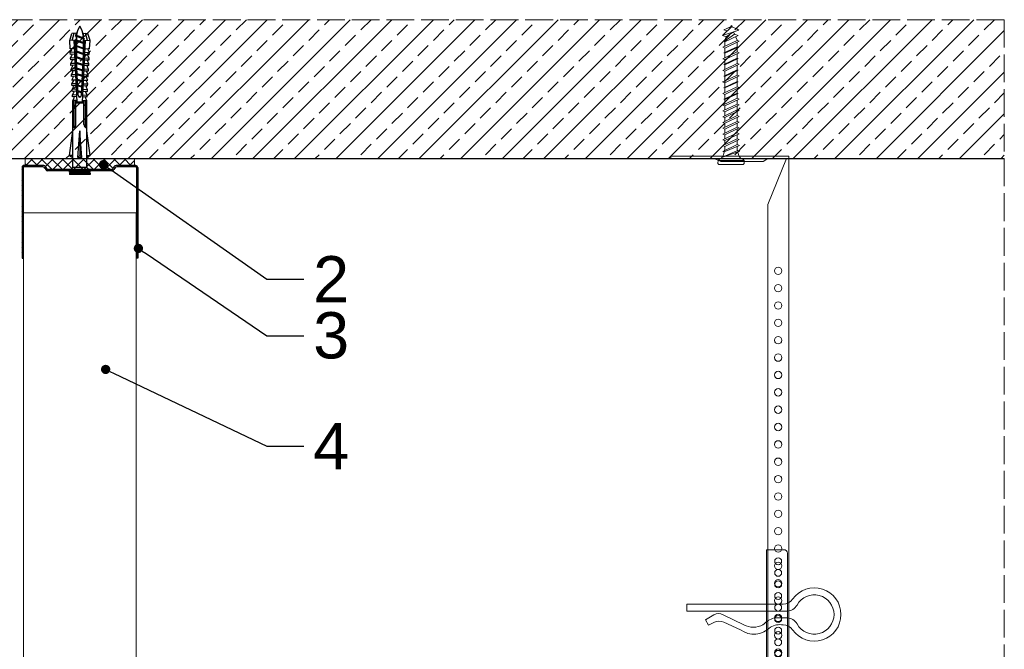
# Model space of a CAD drawing. Header units: millimetres. Extents: x -595 to 3755, y 1445 to 3533.
# Tile 8 of 24: x -197 to 229, y 3261 to 3533. Entities that reach past the tile are written whole.
import ezdxf
from ezdxf import colors
from ezdxf.entities.mleader import LeaderData, LeaderLine
from ezdxf.math import Vec2, Vec3

# ---------------------------------------------------------------- set-up
doc = ezdxf.new("R2010")
doc.units = ezdxf.units.MM
doc.linetypes.add('ACAD_ISO02W100', pattern=[15, 12, -3])
for name, color, linetype, lineweight in [('_RIGIPS AKCESORIA', 7, 'Continuous', 18), ('_RIGIPS PROFIL', 7, 'Continuous', 18), ('KRESKOWANIE', 7, 'Continuous', 9), ('OPISY', 7, 'Continuous', 9), ('PRZERYWANA', 7, 'ACAD_ISO02W100', 9)]:
    doc.layers.add(name, color=color, linetype=linetype, lineweight=lineweight)
doc.styles.get("Standard").update_dxf_attribs({"font": 'arial.ttf'})

# ---------------------------------------------------------------- blocks, each defined once
blk = doc.blocks.new('wieszak noniuszowy bok')
at = {"layer": '_RIGIPS AKCESORIA', "lineweight": 0}
for p, q in [((1390.98, 5092.86), (1390.98, 5179.86)), ((1392.48, 5181.36), (1399.98, 5181.36)), ((1399.98, 5024.65), (1399.98, 5181.36)), ((1399.98, 5129.95), (1399.97, 5129.95)), ((1399.98, 5129.95), (1401, 5129.95)), ((1401, 5129.95), (1401, 5024.65)), ((1401, 5129.95), (1401, 5129.95)), ((1398.54, 5126.58), (1398.54, 5123.65)), ((1399.98, 5126.06), (1399.98, 5102.02)), ((1401.42, 5126.58), (1401.42, 5123.65)), ((1398.96, 5122.28), (1399.98, 5122.28)), ((1398.96, 5122.28), (1399.98, 5122.28)), ((1398.96, 5122.28), (1398.96, 5050.72)), ((1399.98, 5116.66), (1401, 5116.66)), ((1399.98, 5116.63), (1399.98, 5116.66)), ((1399.98, 5116.66), (1399.98, 5116.63)), ((1399.98, 5116.62), (1399.98, 5116.63)), ((1399.98, 5116.63), (1399.98, 5116.56)), ((1399.98, 5116.55), (1399.98, 5116.63)), ((1399.98, 5116.63), (1399.98, 5116.55)), ((1399.98, 5116.55), (1399.98, 5116.62)), ((1399.98, 5116.56), (1399.98, 5116.43)), ((1399.98, 5116.42), (1399.98, 5116.55)), ((1399.98, 5116.41), (1399.98, 5116.55)), ((1399.98, 5116.55), (1399.98, 5116.41)), ((1399.98, 5116.43), (1399.98, 5116.25)), ((1399.98, 5116.24), (1399.98, 5116.42)), ((1399.98, 5116.21), (1399.98, 5116.41)), ((1399.98, 5116.41), (1399.98, 5116.21)), ((1399.98, 5116.25), (1399.98, 5116.01)), ((1399.98, 5116), (1399.98, 5116.24)), ((1399.98, 5115.97), (1399.98, 5116.21)), ((1399.98, 5116.21), (1399.98, 5115.97)), ((1399.98, 5116.01), (1399.98, 5115.74)), ((1399.98, 5115.71), (1399.98, 5116)), ((1399.98, 5115.69), (1399.98, 5115.97)), ((1399.98, 5115.97), (1399.98, 5115.69)), ((1399.98, 5115.74), (1399.98, 5115.41)), ((1399.98, 5115.38), (1399.98, 5115.71)), ((1399.98, 5115.37), (1399.98, 5115.69)), ((1399.98, 5115.69), (1399.98, 5115.37)), ((1399.98, 5115.41), (1399.98, 5115.05)), ((1399.98, 5115.02), (1399.98, 5115.38)), ((1399.98, 5115.02), (1399.98, 5115.37)), ((1399.98, 5115.37), (1399.98, 5115.02)), ((1399.98, 5115.05), (1399.98, 5114.67)), ((1399.98, 5114.65), (1399.98, 5115.02)), ((1399.98, 5114.64), (1399.98, 5115.02)), ((1399.98, 5115.02), (1399.98, 5114.64)), ((1399.98, 5114.67), (1399.98, 5114.28)), ((1399.98, 5114.25), (1399.98, 5114.65)), ((1399.98, 5114.25), (1399.98, 5114.64)), ((1399.98, 5114.64), (1399.98, 5114.25)), ((1399.98, 5114.28), (1399.98, 5113.88)), ((1399.98, 5113.85), (1399.98, 5114.25)), ((1399.98, 5113.84), (1399.98, 5114.25)), ((1399.98, 5114.25), (1399.98, 5113.84)), ((1399.98, 5113.88), (1399.98, 5113.48)), ((1399.98, 5113.46), (1399.98, 5113.85)), ((1399.98, 5113.84), (1399.98, 5113.44)), ((1399.98, 5113.44), (1399.98, 5113.84)), ((1399.98, 5113.48), (1399.98, 5113.1)), ((1399.98, 5113.07), (1399.98, 5113.46)), ((1399.98, 5113.44), (1399.98, 5113.06)), ((1399.98, 5113.06), (1399.98, 5113.44)), ((1399.98, 5113.1), (1399.98, 5112.75)), ((1399.98, 5112.72), (1399.98, 5113.07)), ((1399.98, 5113.06), (1399.98, 5112.68)), ((1399.98, 5112.68), (1399.98, 5113.06)), ((1399.98, 5112.75), (1399.98, 5112.42)), ((1399.98, 5112.4), (1399.98, 5112.72)), ((1399.98, 5112.68), (1399.98, 5112.33)), ((1399.98, 5112.33), (1399.98, 5112.68)), ((1399.98, 5112.42), (1399.98, 5112.14)), ((1399.98, 5112.12), (1399.98, 5112.4)), ((1399.98, 5112.33), (1399.98, 5112)), ((1399.98, 5112), (1399.98, 5112.33)), ((1399.98, 5112.14), (1399.98, 5111.9)), ((1399.98, 5111.89), (1399.98, 5112.12)), ((1399.98, 5112), (1399.98, 5111.72)), ((1399.98, 5111.72), (1399.98, 5112)), ((1399.98, 5111.9), (1399.98, 5111.72)), ((1399.98, 5111.72), (1399.98, 5111.89)), ((1399.98, 5111.72), (1399.98, 5111.6)), ((1399.98, 5111.59), (1399.98, 5111.72)), ((1399.98, 5111.72), (1399.98, 5111.48)), ((1399.98, 5111.48), (1399.98, 5111.72)), ((1399.98, 5111.6), (1399.98, 5111.54)), ((1399.98, 5111.53), (1399.98, 5111.59)), ((1399.98, 5111.54), (1399.98, 5111.53)), ((1399.98, 5111.48), (1399.98, 5111.29)), ((1399.98, 5111.29), (1399.98, 5111.48)), ((1399.98, 5111.29), (1399.98, 5111.15)), ((1399.98, 5111.15), (1399.98, 5111.29)), ((1399.98, 5111.15), (1399.98, 5111.06)), ((1399.98, 5111.06), (1399.98, 5111.15)), ((1399.98, 5111.06), (1399.98, 5111.04)), ((1399.98, 5111.04), (1399.98, 5111.06)), ((1399.98, 5111.04), (1401, 5111.04)), ((1398.54, 5106.42), (1398.54, 5103.49)), ((1401.42, 5106.42), (1401.42, 5103.49)), ((1399.98, 5102.02), (1399.98, 5102.1)), ((1399.98, 5091.36), (1392.48, 5091.36)), ((1400.98, 5057.36), (1379.24, 5057.36)), ((1379.24, 5057.36), (1379.24, 5024.65)), ((1380.12, 5057.36), (1380.12, 5024.65)), ((1381.9, 5057.36), (1381.9, 5049.5)), ((1382.79, 5057.36), (1382.79, 5049.5)), ((1393.13, 5057.36), (1393.13, 5049.5)), ((1393.4, 5057.36), (1393.4, 5049.5)), ((1400.98, 5057.36), (1401, 5057.36)), ((1401, 5057.36), (1400.98, 5057.36)), ((1398.96, 5050.72), (1399.98, 5050.72)), ((1381.81, 5042.35), (1381.81, 5049.5)), ((1397.14, 5049.5), (1381.81, 5049.5)), ((1397.14, 5042.35), (1397.14, 5049.5)), ((1381.9, 5042.43), (1381.9, 5027.72)), ((1382.79, 5043.18), (1382.79, 5027.72)), ((1393.13, 5044.79), (1393.13, 5027.72)), ((1393.4, 5044.69), (1393.4, 5027.72)), ((1379.24, 5027.72), (1401, 5027.72)), ((1380.57, 5027.72), (1380.57, 5024.65)), ((1381.46, 5024.65), (1381.46, 5027.72)), ((1399.98, 5026.19), (1401, 5026.19)), ((1379.24, 5024.65), (1381.46, 5024.65)), ((1401, 5024.65), (1399.98, 5024.65))]:
    blk.add_line(p, q, dxfattribs=at)
at = {"layer": '_RIGIPS AKCESORIA'}
for p, q in [((1397.92, 5125.12), (1402.03, 5125.12)), ((1397.92, 5104.96), (1402.03, 5104.96))]:
    blk.add_line(p, q, dxfattribs=at)
for centre, radius in [((1394.98, 5176.36), 1.5), ((1394.98, 5171.36), 1.5), ((1394.98, 5166.36), 1.5), ((1394.98, 5161.36), 1.5), ((1394.98, 5156.36), 1.5), ((1394.98, 5151.36), 1.5), ((1394.98, 5146.36), 1.5), ((1394.98, 5141.36), 1.5), ((1394.98, 5136.36), 1.5), ((1394.98, 5131.36), 1.5), ((1394.98, 5126.36), 1.5), ((1399.98, 5125.12), 2.06), ((1394.98, 5121.36), 1.5), ((1394.98, 5116.36), 1.5), ((1394.98, 5111.36), 1.5), ((1394.98, 5106.36), 1.5), ((1399.98, 5104.96), 2.06), ((1394.98, 5101.36), 1.5), ((1394.98, 5096.36), 1.5)]:
    blk.add_circle(centre, radius, dxfattribs=at)
at = {"layer": '_RIGIPS AKCESORIA', "lineweight": 0}
for centre, start, end in [((1392.48, 5179.86), 90, 180), ((1392.48, 5092.86), 180, 270)]:
    blk.add_arc(centre, 1.5, start, end, dxfattribs=at)
at = {"layer": '_RIGIPS AKCESORIA'}
blk.add_arc((1389.48, 5034.29), 11.12, 46.445, 133.4017, dxfattribs=at)
blk = doc.blocks.new('klamra')
at = {"layer": '_RIGIPS AKCESORIA'}
for p, q in [((6828.19, 2764.92), (6828.19, 2806.53)), ((6831.19, 2764.92), (6831.19, 2808.19)), ((6834.19, 2802.92), (6834.19, 2808.19)), ((6832.87, 2780.55), (6837.19, 2789.57)), ((6839.31, 2788.09), (6836.06, 2780.95)), ((6832.86, 2776.63), (6835, 2772.92)), ((6835, 2772.92), (6837.38, 2774.29)), ((6836.19, 2776.54), (6837.38, 2774.29)), ((6831.19, 2764.92), (6828.19, 2764.92))]:
    blk.add_line(p, q, dxfattribs=at)
for centre, radius, start, end in [((6832.69, 2820.02), 11.5, 305.1527, 234.8473), ((6832.69, 2820.02), 8.5, 298.7822, 241.2178), ((6826.19, 2808.19), 5, 0, 61.2178), ((6839.19, 2808.19), 5, 118.7822, 180), ((6823.19, 2806.53), 5, 0, 54.8473), ((6842.19, 2806.53), 5, 125.1527, 180), ((6845.23, 2805.18), 8.16, 170.4436, 210.2847), ((6843.93, 2805.32), 10.09, 195.2653, 228.1308), ((6831.19, 2793.92), 10, 324.3132, 45.573), ((6829.23, 2793.69), 8.97, 332.6387, 27.3613), ((6835.87, 2778.58), 3.59, 146.8414, 212.9715), ((6840.61, 2778.88), 5, 155.5109, 207.8622)]:
    blk.add_arc(centre, radius, start, end, dxfattribs=at)
blk = doc.blocks.new('noniusz gorny')
at = {"layer": '_RIGIPS AKCESORIA'}
for p, q in [((1619.18, 5099.69), (1619.18, 5389.69)), ((1620.18, 5388.69), (1628.18, 5388.69)), ((1620.18, 5388.69), (1628.18, 5368.79)), ((1630.21, 5387.39), (1628.18, 5388.69)), ((1630.21, 5387.39), (1648.47, 5387.39)), ((1648.47, 5387.39), (1651.34, 5388.69)), ((1651.34, 5388.69), (1670.18, 5388.69)), ((1670.18, 5388.69), (1670.18, 5389.69)), ((1628.18, 5104.69), (1628.18, 5368.79)), ((1623.18, 5099.69), (1619.18, 5099.69))]:
    blk.add_line(p, q, dxfattribs=at)
at = {"layer": '_RIGIPS AKCESORIA', "linetype": 'Continuous'}
blk.add_line((1670.18, 5389.69), (1619.18, 5389.69), dxfattribs=at)
at = {"layer": '_RIGIPS AKCESORIA'}
for centre in [(1623.73, 5340.19), (1623.73, 5332.69), (1623.73, 5325.19), (1623.73, 5317.69), (1623.73, 5310.19), (1623.73, 5302.69), (1623.73, 5295.19), (1623.73, 5287.69), (1623.73, 5280.19), (1623.73, 5272.69), (1623.73, 5265.19), (1623.73, 5257.69), (1623.73, 5250.19), (1623.73, 5242.69), (1623.73, 5235.19), (1623.73, 5227.69), (1623.73, 5220.19), (1623.73, 5212.69), (1623.73, 5205.19), (1623.73, 5197.69), (1623.73, 5190.19), (1623.73, 5182.69), (1623.73, 5175.19), (1623.73, 5167.69), (1623.73, 5160.19), (1623.73, 5152.69), (1623.73, 5145.19), (1623.73, 5137.69), (1623.73, 5130.19), (1623.73, 5122.69), (1623.73, 5115.19), (1623.73, 5107.69)]:
    blk.add_circle(centre, 1.6, dxfattribs=at)
blk.add_arc((1623.18, 5104.69), 5, 270, 0, dxfattribs=at)
blk = doc.blocks.new('kolek beton 65')
at = {"layer": '_RIGIPS AKCESORIA'}
for p, q in [((-68.91, -931.37), (-69.76, -932.23)), ((-67.81, -931.28), (-68.91, -931.37)), ((-68.91, -942.59), (-68.91, -931.37)), ((-67.26, -942.18), (-67.26, -931.78)), ((-125.96, -934.72), (-126.69, -936.74)), ((-125.3, -933.58), (-125.96, -934.72)), ((-122.91, -940.73), (-125.3, -933.58)), ((-123.47, -935.41), (-124.54, -935.85)), ((-122.3, -939.04), (-124.54, -935.85)), ((-122.93, -933.94), (-123.47, -935.41)), ((-123.47, -935.41), (-120.37, -939.96)), ((-120.25, -939.63), (-122.93, -933.94)), ((-120.86, -934.33), (-122.44, -934.98)), ((-120.81, -934.33), (-120.86, -934.33)), ((-120.48, -933.42), (-120.81, -934.33)), ((-117.85, -940.54), (-120.81, -934.33)), ((-117.51, -939.63), (-120.48, -933.42)), ((-118.08, -934.33), (-120.05, -934.33)), ((-117.93, -933.94), (-118.08, -934.33)), ((-118.08, -934.33), (-115.39, -940.02)), ((-115.25, -939.63), (-117.93, -933.94)), ((-115.81, -934.33), (-117.73, -934.33)), ((-115.48, -933.42), (-115.81, -934.33)), ((-112.85, -940.54), (-115.81, -934.33)), ((-112.51, -939.63), (-115.48, -933.42)), ((-113.08, -934.33), (-115.05, -934.33)), ((-112.93, -933.94), (-113.08, -934.33)), ((-113.08, -934.33), (-110.39, -940.02)), ((-110.25, -939.63), (-112.93, -933.94)), ((-110.81, -934.33), (-112.73, -934.33)), ((-110.48, -933.42), (-110.81, -934.33)), ((-110.48, -933.42), (-110.81, -934.33)), ((-108.28, -939.63), (-110.81, -934.33)), ((-107.85, -940.54), (-110.81, -934.33)), ((-107.51, -939.63), (-110.48, -933.42)), ((-108.08, -934.33), (-110.05, -934.33)), ((-107.51, -939.63), (-110.05, -934.33)), ((-107.93, -933.94), (-108.08, -934.33)), ((-108.08, -934.33), (-105.39, -940.02)), ((-105.25, -939.63), (-107.93, -933.94)), ((-105.81, -934.33), (-107.73, -934.33)), ((-105.48, -933.42), (-105.81, -934.33)), ((-102.85, -940.54), (-105.81, -934.33)), ((-102.51, -939.63), (-105.48, -933.42)), ((-103.08, -934.33), (-105.05, -934.33)), ((-102.93, -933.94), (-103.08, -934.33)), ((-103.08, -934.33), (-100.39, -940.02)), ((-100.25, -939.63), (-102.93, -933.94)), ((-100.81, -934.33), (-102.73, -934.33)), ((-100.48, -933.42), (-100.81, -934.33)), ((-97.85, -940.54), (-100.81, -934.33)), ((-97.51, -939.63), (-100.48, -933.42)), ((-98.08, -934.33), (-100.05, -934.33)), ((-97.93, -933.94), (-98.08, -934.33)), ((-98.08, -934.33), (-95.39, -940.02)), ((-95.25, -939.63), (-97.93, -933.94)), ((-95.81, -934.33), (-97.73, -934.33)), ((-95.48, -933.42), (-95.81, -934.33)), ((-92.85, -940.54), (-95.81, -934.33)), ((-92.51, -939.63), (-95.48, -933.42)), ((-93.31, -934.33), (-95.05, -934.33)), ((-92.98, -933.42), (-93.31, -934.33)), ((-90.35, -940.54), (-93.31, -934.33)), ((-90.01, -939.63), (-92.98, -933.42)), ((-90.81, -934.33), (-92.55, -934.33)), ((-90.48, -933.42), (-90.81, -934.33)), ((-87.85, -940.54), (-90.81, -934.33)), ((-87.51, -939.63), (-90.48, -933.42)), ((-88.31, -934.33), (-90.05, -934.33)), ((-87.98, -933.42), (-88.31, -934.33)), ((-85.35, -940.54), (-88.31, -934.33)), ((-85.01, -939.63), (-87.98, -933.42)), ((-85.81, -934.33), (-87.55, -934.33)), ((-85.48, -933.42), (-85.81, -934.33)), ((-82.85, -940.54), (-85.81, -934.33)), ((-82.51, -939.63), (-85.48, -933.42)), ((-83.31, -934.33), (-85.05, -934.33)), ((-82.98, -933.42), (-83.31, -934.33)), ((-80.35, -940.54), (-83.31, -934.33)), ((-80.01, -939.63), (-82.98, -933.42)), ((-80.81, -934.33), (-82.55, -934.33)), ((-80.48, -933.42), (-80.81, -934.33)), ((-77.85, -940.54), (-80.81, -934.33)), ((-77.51, -939.63), (-80.48, -933.42)), ((-80.05, -934.33), (-78.31, -934.33)), ((-77.98, -933.42), (-78.31, -934.33)), ((-75.35, -940.54), (-78.31, -934.33)), ((-75.01, -939.63), (-77.98, -933.42)), ((-75.81, -934.33), (-77.55, -934.33)), ((-75.47, -933.37), (-75.81, -934.33)), ((-72.85, -940.54), (-75.81, -934.33)), ((-75.47, -933.37), (-72.61, -939.89)), ((-72.91, -933.23), (-73.27, -934.2)), ((-73.27, -934.2), (-70.43, -940.67)), ((-70.43, -940.67), (-72.91, -933.23)), ((-69.76, -932.23), (-69.76, -941.73)), ((-126.91, -936.37), (-127.26, -936.98)), ((-126.9, -936.83), (-127.26, -936.98)), ((-126.72, -937.2), (-127.26, -936.98)), ((-127.02, -936.57), (-125.7, -939.37)), ((-125.41, -940.08), (-126.91, -936.37)), ((-126.69, -936.74), (-126.75, -936.77)), ((-126.69, -936.74), (-122.91, -940.73)), ((-124.89, -938.64), (-125.41, -940.08)), ((-122.3, -939.04), (-122.91, -940.73)), ((-120.86, -939.63), (-122.3, -939.04)), ((-120.6, -939.63), (-120.86, -939.63)), ((-120.25, -939.63), (-120.37, -939.96)), ((-118.28, -939.63), (-120.25, -939.63)), ((-117.51, -939.63), (-117.85, -940.54)), ((-115.58, -939.63), (-117.51, -939.63)), ((-115.25, -939.63), (-115.39, -940.02)), ((-113.28, -939.63), (-115.25, -939.63)), ((-112.51, -939.63), (-112.85, -940.54)), ((-110.6, -939.63), (-112.51, -939.63)), ((-110.25, -939.63), (-110.39, -940.02)), ((-108.28, -939.63), (-110.25, -939.63)), ((-107.51, -939.63), (-107.85, -940.54)), ((-107.51, -939.63), (-107.85, -940.54)), ((-105.6, -939.63), (-107.51, -939.63)), ((-105.25, -939.63), (-105.39, -940.02)), ((-103.28, -939.63), (-105.25, -939.63)), ((-102.51, -939.63), (-102.91, -940.73)), ((-100.6, -939.63), (-102.51, -939.63)), ((-100.25, -939.63), (-100.41, -940.08)), ((-98.28, -939.63), (-100.25, -939.63)), ((-97.51, -939.63), (-97.85, -940.54)), ((-95.6, -939.63), (-97.51, -939.63)), ((-95.25, -939.63), (-95.39, -940.02)), ((-93.28, -939.63), (-95.25, -939.63)), ((-92.51, -939.63), (-92.85, -940.54)), ((-90.78, -939.63), (-92.51, -939.63)), ((-90.01, -939.63), (-90.35, -940.54)), ((-88.28, -939.63), (-90.01, -939.63)), ((-87.51, -939.63), (-87.85, -940.54)), ((-85.78, -939.63), (-87.51, -939.63)), ((-85.01, -939.63), (-85.35, -940.54)), ((-83.28, -939.63), (-85.01, -939.63)), ((-82.51, -939.63), (-82.85, -940.54)), ((-80.78, -939.63), (-82.51, -939.63)), ((-80.01, -939.63), (-80.35, -940.54)), ((-78.28, -939.63), (-80.01, -939.63)), ((-77.51, -939.63), (-77.85, -940.54)), ((-77.51, -939.63), (-75.78, -939.63)), ((-75.01, -939.63), (-75.35, -940.54)), ((-72.61, -939.89), (-72.85, -940.54)), ((-68.91, -942.59), (-69.76, -941.73)), ((-67.81, -942.68), (-68.91, -942.59))]:
    blk.add_line(p, q, dxfattribs=at)
for centre, radius, start, end in [((-67.76, -931.78), 0.5, 0, 95), ((-74.88, -924.33), 10, 269.0428, 279.2887), ((-74.88, -924.33), 10, 282.9916, 297.2521), ((-70.76, -932.33), 1, 297.387, 0.1192), ((-74.88, -949.63), 10, 80.5289, 90.7633), ((-74.88, -949.63), 10, 62.7479, 76.8682), ((-70.76, -941.63), 1, 359.8807, 62.6128), ((-67.76, -942.18), 0.5, 265, 360)]:
    blk.add_arc(centre, radius, start, end, dxfattribs=at)
blk = doc.blocks.new('UW 50 ULTRASTIL')
h = blk.add_hatch()
h.set_pattern_fill('ANSI31', color=256, scale=0.5, style=0)
h.paths.add_polyline_path([(-104.51, 0.56), (-104.18, 1.24, -0.286951), (-103.29, 1.8), (-82.41, 1.8), (-76.29, 1.8, -0.286951), (-75.39, 1.24), (-75.06, 0.56, 0.286951), (-74.16, 0), (-65.59, 0, 0.414214), (-64.79, 0.8), (-64.79, 40), (-65.34, 40), (-65.34, 0.8, -0.414214), (-65.59, 0.55), (-73.82, 0.55, -0.286951), (-74.72, 1.11), (-75.05, 1.79, 0.286951), (-75.94, 2.35), (-103.63, 2.35, 0.286951), (-104.53, 1.79), (-104.86, 1.11, -0.286951), (-105.76, 0.55), (-113.99, 0.55, -0.414214), (-114.24, 0.8), (-114.24, 40), (-114.79, 40), (-114.79, 0.8, 0.414214), (-113.99, 0), (-105.41, 0, 0.286951)])
for p, q in [((-114.79, 0.8), (-114.79, 40)), ((-114.79, 40), (-114.24, 40)), ((-114.24, 0.8), (-114.24, 40)), ((-65.34, 0.8), (-65.34, 40)), ((-64.79, 40), (-65.34, 40)), ((-64.79, 0.8), (-64.79, 40)), ((-113.99, 0.55), (-105.76, 0.55)), ((-113.99, 0), (-105.41, 0)), ((-104.86, 1.11), (-104.53, 1.79)), ((-104.51, 0.56), (-104.18, 1.24)), ((-103.63, 2.35), (-75.94, 2.35)), ((-103.29, 1.8), (-76.29, 1.8)), ((-75.06, 0.56), (-75.39, 1.24)), ((-74.72, 1.11), (-75.05, 1.79)), ((-74.16, 0), (-65.59, 0)), ((-73.82, 0.55), (-65.59, 0.55))]:
    blk.add_line(p, q)
for centre, radius, start, end in [((-113.99, 0.8), 0.8, 180, 270), ((-113.99, 0.8), 0.25, 180, 270), ((-105.76, 1.55), 1, 270, 334.0435), ((-105.41, 1), 1, 270, 334.0435), ((-103.63, 1.35), 1, 90, 154.0435), ((-103.29, 0.8), 1, 90, 154.0435), ((-76.29, 0.8), 1, 25.9565, 90), ((-75.94, 1.35), 1, 25.9565, 90), ((-74.16, 1), 1, 205.9565, 270), ((-73.82, 1.55), 1, 205.9565, 270), ((-65.59, 0.8), 0.8, 270, 0), ((-65.59, 0.8), 0.25, 270, 0)]:
    blk.add_arc(centre, radius, start, end)
blk = doc.blocks.new('kolek rozprezny komplet 60')
for p, q in [((390.66, 217.01), (390.76, 218.91)), ((393.15, 216.88), (390.66, 217.01)), ((393.75, 218.75), (390.71, 217.96)), ((393.81, 219.85), (390.76, 218.91)), ((392.67, 216.95), (393.04, 217.45)), ((393.07, 216.95), (393.04, 217.45)), ((393.68, 217.35), (393.81, 219.85)), ((417.38, 216.11), (393.68, 217.35)), ((420.47, 216.55), (393.71, 217.95)), ((397.41, 219.66), (393.81, 219.85)), ((394.67, 216.95), (394.92, 217.29)), ((395.07, 216.95), (395.05, 217.28)), ((397.07, 216.95), (397.23, 217.17)), ((397.31, 217.76), (397.41, 219.66)), ((397.47, 216.95), (397.46, 217.16)), ((397.67, 217.14), (397.71, 217.74)), ((399, 219.58), (397.82, 218.98)), ((398.47, 217.1), (398.5, 217.7)), ((398.9, 217.68), (399, 219.58)), ((399.8, 219.54), (399, 219.58)), ((399.47, 216.95), (399.55, 217.05)), ((399.7, 217.64), (399.8, 219.54)), ((399.87, 216.95), (399.87, 217.03)), ((400.07, 217.02), (400.1, 217.62)), ((401.4, 219.45), (400.22, 218.85)), ((400.87, 216.98), (400.9, 217.58)), ((401.3, 217.56), (401.4, 219.45)), ((402.2, 219.41), (401.4, 219.45)), ((402.1, 217.51), (402.2, 219.41)), ((402.47, 216.89), (402.5, 217.49)), ((403.8, 219.33), (402.61, 218.72)), ((403.27, 216.85), (403.3, 217.45)), ((403.7, 217.43), (403.8, 219.33)), ((404.6, 219.29), (403.8, 219.33)), ((404.5, 217.39), (404.6, 219.29)), ((404.86, 216.77), (404.9, 217.37)), ((406.19, 219.2), (405.01, 218.6)), ((405.66, 216.73), (405.69, 217.32)), ((406.09, 217.3), (406.19, 219.2)), ((406.99, 219.16), (406.19, 219.2)), ((406.89, 217.26), (406.99, 219.16)), ((407.26, 216.64), (407.29, 217.24)), ((408.59, 219.08), (407.41, 218.47)), ((408.06, 216.6), (408.09, 217.2)), ((408.49, 217.18), (408.59, 219.08)), ((409.39, 219.03), (408.59, 219.08)), ((409.29, 217.14), (409.39, 219.03)), ((409.66, 216.52), (409.69, 217.12)), ((410.99, 218.95), (409.8, 218.35)), ((410.46, 216.47), (410.49, 217.07)), ((410.89, 217.05), (410.99, 218.95)), ((412.59, 218.87), (411.4, 218.26)), ((412.49, 216.97), (412.59, 218.87)), ((413.38, 218.82), (412.59, 218.87)), ((413.28, 216.93), (413.38, 218.82)), ((414.98, 218.74), (413.8, 218.14)), ((414.88, 216.84), (414.98, 218.74)), ((415.78, 218.7), (414.98, 218.74)), ((415.68, 216.8), (415.78, 218.7)), ((417.38, 218.62), (416.2, 218.01)), ((417.28, 216.72), (417.38, 218.62)), ((418.18, 218.57), (417.38, 218.62)), ((418.08, 216.68), (418.18, 218.57)), ((419.78, 218.49), (418.59, 217.89)), ((419.68, 216.59), (419.78, 218.49)), ((430.17, 217.15), (419.71, 217.15)), ((431.37, 217.95), (419.75, 217.95)), ((448.67, 218.45), (419.77, 218.45)), ((420.47, 217.15), (420.47, 213.75)), ((420.67, 217.15), (420.67, 213.75)), ((420.87, 217.15), (420.87, 213.75)), ((443.47, 219.95), (432.8, 218.45)), ((443.47, 218.45), (443.47, 219.95)), ((443.47, 219.95), (444.34, 218.45)), ((450.17, 219.95), (448.67, 218.45)), ((448.67, 218.45), (448.67, 212.45)), ((450.17, 219.95), (450.17, 210.95)), ((450.67, 219.95), (450.17, 219.95)), ((450.67, 219.95), (450.67, 210.95)), ((450.67, 219.35), (451.17, 219.95)), ((451.17, 219.95), (451.67, 219.95)), ((451.17, 219.95), (451.17, 210.95)), ((451.67, 219.95), (451.67, 210.95)), ((393.15, 214.02), (390.66, 213.89)), ((390.66, 213.89), (390.76, 211.99)), ((393.75, 212.15), (390.71, 212.94)), ((391.67, 216.95), (392.67, 216.95)), ((392.67, 216.95), (391.67, 213.95)), ((391.67, 213.95), (391.71, 213.45)), ((391.71, 213.45), (392.07, 213.95)), ((392.67, 216.95), (392.07, 213.95)), ((393.07, 216.95), (392.07, 213.95)), ((392.07, 213.95), (393.67, 213.95)), ((393.07, 216.95), (394.67, 216.95)), ((394.67, 216.95), (393.67, 213.95)), ((393.67, 213.95), (393.7, 213.55)), ((417.38, 214.79), (393.68, 213.55)), ((393.68, 213.55), (393.81, 211.05)), ((420.47, 214.35), (393.71, 212.95)), ((393.78, 213.55), (394.07, 213.95)), ((394.67, 216.95), (394.07, 213.95)), ((395.07, 216.95), (394.07, 213.95)), ((394.07, 213.95), (396.07, 213.95)), ((395.07, 216.95), (397.07, 216.95)), ((397.07, 216.95), (396.07, 213.95)), ((396.07, 213.95), (396.09, 213.67)), ((396.28, 213.68), (396.47, 213.95)), ((397.07, 216.95), (396.47, 213.95)), ((397.47, 216.95), (396.47, 213.95)), ((396.47, 213.95), (398.47, 213.95)), ((397.31, 213.14), (397.41, 211.24)), ((397.47, 216.95), (399.47, 216.95)), ((397.67, 213.76), (397.71, 213.16)), ((399.47, 216.95), (398.47, 213.95)), ((398.47, 213.95), (398.48, 213.8)), ((398.47, 213.8), (398.5, 213.2)), ((398.77, 213.81), (398.87, 213.95)), ((399.47, 216.95), (398.87, 213.95)), ((399.87, 216.95), (398.87, 213.95)), ((398.87, 213.95), (400.87, 213.95)), ((398.9, 213.22), (399, 211.32)), ((399.7, 213.26), (399.8, 211.36)), ((399.87, 216.95), (401.38, 216.95)), ((400.07, 213.88), (400.1, 213.28)), ((401.87, 216.92), (400.87, 213.95)), ((400.87, 213.95), (400.88, 213.92)), ((400.87, 213.92), (400.9, 213.32)), ((401.87, 216.92), (401.27, 213.95)), ((402.26, 216.9), (401.27, 213.95)), ((401.27, 213.95), (401.38, 213.95)), ((401.27, 213.94), (401.27, 213.95)), ((401.3, 213.35), (401.4, 211.45)), ((402.1, 213.39), (402.2, 211.49)), ((402.47, 214.01), (402.5, 213.41)), ((403.27, 214.05), (403.3, 213.45)), ((404.22, 216.8), (403.31, 214.05)), ((404.24, 216.8), (403.7, 214.07)), ((403.7, 213.47), (403.8, 211.57)), ((404.62, 216.78), (403.72, 214.07)), ((404.5, 213.51), (404.6, 211.62)), ((404.86, 214.13), (404.9, 213.53)), ((405.66, 214.17), (405.69, 213.58)), ((406.58, 216.68), (405.75, 214.18)), ((406.09, 213.6), (406.19, 211.7)), ((406.62, 216.68), (406.12, 214.2)), ((406.98, 216.66), (406.16, 214.2)), ((406.89, 213.64), (406.99, 211.74)), ((407.26, 214.26), (407.29, 213.66)), ((408.06, 214.3), (408.09, 213.7)), ((408.94, 216.55), (408.19, 214.31)), ((408.49, 213.72), (408.59, 211.82)), ((408.99, 216.55), (408.55, 214.33)), ((409.34, 216.53), (408.6, 214.33)), ((409.29, 213.76), (409.39, 211.87)), ((409.66, 214.38), (409.69, 213.79)), ((410.46, 214.43), (410.49, 213.83)), ((411.3, 216.43), (410.64, 214.44)), ((410.89, 213.85), (410.99, 211.95)), ((411.37, 216.43), (410.98, 214.45)), ((411.69, 216.41), (411.04, 214.46)), ((412.05, 216.39), (412.09, 216.99)), ((412.05, 214.51), (412.09, 213.91)), ((412.49, 213.93), (412.59, 212.03)), ((412.85, 216.35), (412.89, 216.95)), ((412.85, 214.55), (412.89, 213.95)), ((413.66, 216.31), (413.08, 214.56)), ((413.28, 213.97), (413.38, 212.08)), ((413.75, 216.3), (413.4, 214.58)), ((414.05, 216.29), (413.49, 214.58)), ((414.98, 212.16), (413.8, 212.76)), ((414.45, 216.27), (414.48, 216.86)), ((414.45, 214.64), (414.48, 214.04)), ((414.88, 214.06), (414.98, 212.16)), ((415.25, 216.22), (415.28, 216.82)), ((415.25, 214.68), (415.28, 214.08)), ((416.02, 216.18), (415.52, 214.69)), ((415.68, 214.1), (415.78, 212.2)), ((416.12, 216.18), (415.83, 214.71)), ((416.41, 216.16), (415.93, 214.71)), ((417.38, 212.29), (416.2, 212.89)), ((417.28, 214.18), (417.38, 212.29)), ((418.22, 215.58), (418.01, 214.95)), ((418.08, 214.22), (418.18, 212.33)), ((419.78, 212.41), (418.59, 213.01)), ((419.68, 214.31), (419.78, 212.41)), ((430.17, 213.75), (419.71, 213.75)), ((431.37, 212.95), (419.75, 212.95)), ((444.34, 216.37), (432.8, 215.45)), ((432.8, 215.45), (443.47, 215.45)), ((444.34, 214.53), (432.8, 215.45)), ((444.34, 216.37), (443.47, 215.45)), ((444.34, 214.53), (443.47, 215.45)), ((444.34, 214.53), (444.34, 216.37)), ((448.67, 216.95), (448.67, 213.95)), ((393.81, 211.05), (390.76, 211.99)), ((397.41, 211.24), (393.81, 211.05)), ((399, 211.32), (397.82, 211.93)), ((399.8, 211.36), (399, 211.32)), ((401.4, 211.45), (400.22, 212.05)), ((402.2, 211.49), (401.4, 211.45)), ((403.8, 211.57), (402.61, 212.18)), ((404.6, 211.62), (403.8, 211.57)), ((406.19, 211.7), (405.01, 212.3)), ((406.99, 211.74), (406.19, 211.7)), ((408.59, 211.82), (407.41, 212.43)), ((409.39, 211.87), (408.59, 211.82)), ((410.99, 211.95), (409.8, 212.55)), ((412.59, 212.03), (411.4, 212.64)), ((413.38, 212.08), (412.59, 212.03)), ((415.78, 212.2), (414.98, 212.16)), ((418.18, 212.33), (417.38, 212.29)), ((448.67, 212.45), (419.77, 212.45)), ((443.47, 210.95), (432.8, 212.45)), ((443.47, 212.45), (443.47, 210.95)), ((443.47, 210.95), (444.34, 212.45)), ((450.17, 210.95), (448.67, 212.45)), ((450.67, 210.95), (450.17, 210.95)), ((450.67, 211.55), (451.17, 210.95)), ((451.17, 210.95), (451.67, 210.95))]:
    blk.add_line(p, q)
for centre, radius, start, end in [((393.65, 216.85), 0.5, 87, 177), ((397.68, 219.24), 0.3, 177, 297), ((400.08, 219.12), 0.3, 177, 297), ((402.48, 218.99), 0.3, 177, 297), ((404.87, 218.87), 0.3, 177, 297), ((407.27, 218.74), 0.3, 177, 297), ((409.67, 218.61), 0.3, 177, 297), ((411.27, 218.53), 0.3, 177, 297), ((413.66, 218.41), 0.3, 177, 297), ((416.06, 218.28), 0.3, 177, 297), ((418.46, 218.15), 0.3, 177, 297), ((422.67, 216.95), 1, 90, 168.463), ((430.17, 218.45), 1.3, 270, 0), ((393.41, 206.24), 10.85, 99.2038, 121.9083), ((393.41, 224.66), 10.85, 238.0917, 260.7962), ((393.65, 214.05), 0.5, 183, 273), ((413.66, 212.5), 0.3, 63, 183), ((416.06, 212.62), 0.3, 63, 183), ((417.55, 215.45), 0.682, 255.8604, 104.1386), ((418.46, 212.75), 0.3, 63, 183), ((422.67, 213.95), 1, 191.537, 270), ((430.17, 212.45), 1.3, 0, 90), ((397.68, 211.66), 0.3, 63, 183), ((400.08, 211.78), 0.3, 63, 183), ((402.48, 211.91), 0.3, 63, 183), ((404.87, 212.03), 0.3, 63, 183), ((407.27, 212.16), 0.3, 63, 183), ((409.67, 212.29), 0.3, 63, 183), ((411.27, 212.37), 0.3, 63, 183)]:
    blk.add_arc(centre, radius, start, end)
blk = doc.blocks.new('_Dot')
at = {"color": 0, "linetype": 'ByBlock', "lineweight": -2}
blk.add_line((-0.5, 0), (-1, 0), dxfattribs=at)
at = {"color": 0, "linetype": 'ByBlock', "const_width": 0.5}
blk.add_lwpolyline([(-0.25, 0, 1), (0.25, 0, 1)], format="xyb", close=True, dxfattribs=at)

msp = doc.modelspace()

# ---------------------------------------------------------------- hatches: boundary and pattern name
at = {"layer": 'KRESKOWANIE'}
h = msp.add_hatch(dxfattribs=at)
h.set_pattern_fill('ANSI33', color=256, scale=2, angle=180, style=0)
h.set_pattern_definition([(225, (-1713.163, 1963.728), (8.980256, -8.980256), []), (225, (-1722.143, 1963.728), (8.980256, -8.980256), [6.35, -3.175])])
h.paths.add_polyline_path([(-570.46, 3532.985), (-570.46, 3472.985), (228.54, 3472.985), (228.54, 3532.985)])
h = msp.add_hatch(dxfattribs=at)
h.set_pattern_fill('ANSI37', color=256, angle=270, style=0)
h.set_pattern_definition([(315, (1453.8154, 4907.114), (2.245064, 2.245064), []), (45, (1453.8154, 4907.114), (-2.245064, 2.245064), [])])
h.paths.add_polyline_path([(-194.56, 3469.985), (-186.585, 3469.985, -0.2869508), (-185.686, 3469.423), (-185.357, 3468.747, 0.2869508), (-184.458, 3468.185), (-157.461, 3468.185, 0.2869508), (-156.562, 3468.747), (-156.233, 3469.423, -0.2869508), (-155.334, 3469.985), (-147.36, 3469.985), (-147.36, 3472.985), (-194.56, 3472.985)])

# ---------------------------------------------------------------- linework, layer by layer
msp.add_line((-570.46, 3472.985), (228.54, 3472.985))
at = {"layer": '_RIGIPS PROFIL', "lineweight": 9}
for p, q in [((-195.36, 3449.585), (-146.56, 3449.585)), ((-195.36, 3039.787), (-195.36, 3449.585)), ((-146.56, 3039.787), (-146.56, 3449.585))]:
    msp.add_line(p, q, dxfattribs=at)
at = {"layer": 'KRESKOWANIE'}
for p, q in [((-194.56, 3469.985), (-194.56, 3472.985)), ((-147.36, 3469.985), (-147.36, 3472.985))]:
    msp.add_line(p, q, dxfattribs=at)
at = {"layer": 'PRZERYWANA'}
for q in [(-570.46, 3532.985), (228.54, 3087.537)]:
    msp.add_line((228.54, 3532.985), q, dxfattribs=at)

# ---------------------------------------------------------------- block references
for name, p, rotation in [('kolek rozprezny komplet 60', (-386.41, 3917.81), 270), ('UW 50 ULTRASTIL', (-260.746, 3469.985), 180)]:
    msp.add_blockref(name, p, dxfattribs=dict(rotation=rotation))
at = {"color": 253, "xscale": -1}
for name, p in [('noniusz gorny', (1754.549, -1915.707)), ('wieszak noniuszowy bok', (1525.782, -1877.372))]:
    msp.add_blockref(name, p, dxfattribs=at)
at = {"color": 253, "rotation": 270}
msp.add_blockref('klamra', (-2673.569, 10108.677), dxfattribs=at)
at = {"layer": '_RIGIPS AKCESORIA', "rotation": 270}
msp.add_blockref('kolek beton 65', (1047.424, 3403.224), dxfattribs=at)

# ---------------------------------------------------------------- leaders
at = {"layer": 'OPISY'}
ml = msp.add_multileader_mtext('Standard', dxfattribs=at)
ml.set_content('2', color=256)
ml.set_leader_properties()
ml.set_arrow_properties(name='DOT')
ml.build(insert=Vec2(0, 0))
ml.multileader.update_dxf_attribs({"dogleg_length": 16})
ctx = ml.context
ctx.base_point, ctx.char_height, ctx.landing_gap_size, ctx.plane_origin = Vec3(-74.129, 3420.837), 20, 4, Vec3(-160.75, 3470.367)
notes = []
notes.append((ctx, [(0, (1, 1, 0), (-90.129, 3420.837), (1, 0), 16, [(0, [(-160.75, 3470.367)], 0, [])])]))
ctx.mtext.insert, ctx.mtext.flow_direction = Vec3(-70.129, 3430.837), 5
ml = msp.add_multileader_mtext('Standard', dxfattribs=at)
ml.set_content('3', color=256)
ml.set_leader_properties()
ml.set_arrow_properties(name='DOT')
ml.build(insert=Vec2(0, 0))
ml.multileader.update_dxf_attribs({"dogleg_length": 16})
ctx = ml.context
ctx.base_point, ctx.char_height, ctx.landing_gap_size, ctx.plane_origin = Vec3(-74.129, 3396.446), 20, 4, Vec3(-145.667, 3434.161)
notes.append((ctx, [(0, (1, 1, 0), (-90.129, 3396.446), (1, 0), 16, [(0, [(-145.667, 3434.161)], 0, [])])]))
ctx.mtext.insert, ctx.mtext.flow_direction = Vec3(-70.129, 3406.623), 5
ml = msp.add_multileader_mtext('Standard', dxfattribs=at)
ml.set_content('4', color=256)
ml.set_leader_properties()
ml.set_arrow_properties(name='DOT')
ml.build(insert=Vec2(0, 0))
ml.multileader.update_dxf_attribs({"dogleg_length": 16})
ctx = ml.context
ctx.base_point, ctx.char_height, ctx.landing_gap_size, ctx.plane_origin = Vec3(-74.129, 3348.773), 20, 4, Vec3(-159.814, 3381.864)
notes.append((ctx, [(0, (1, 1, 0), (-90.129, 3348.773), (1, 0), 16, [(0, [(-159.814, 3381.864)], 0, [])])]))
ctx.mtext.insert, ctx.mtext.flow_direction = Vec3(-70.129, 3358.773), 5
for ctx, leaders in notes:
    for number, flags, end, landing, length, lines in leaders:
        leader = LeaderData()
        leader.index, (leader.has_last_leader_line, leader.has_dogleg_vector, leader.attachment_direction) = number, flags
        leader.last_leader_point, leader.dogleg_vector, leader.dogleg_length = Vec3(end), Vec3(landing), length
        for number, points, colour, breaks in lines:
            line = LeaderLine()
            line.index, line.vertices, line.color, line.breaks = number, Vec3.list(points), colors.encode_raw_color(colour), breaks
            leader.lines.append(line)
        ctx.leaders.append(leader)

doc.saveas('drawing.dxf')
